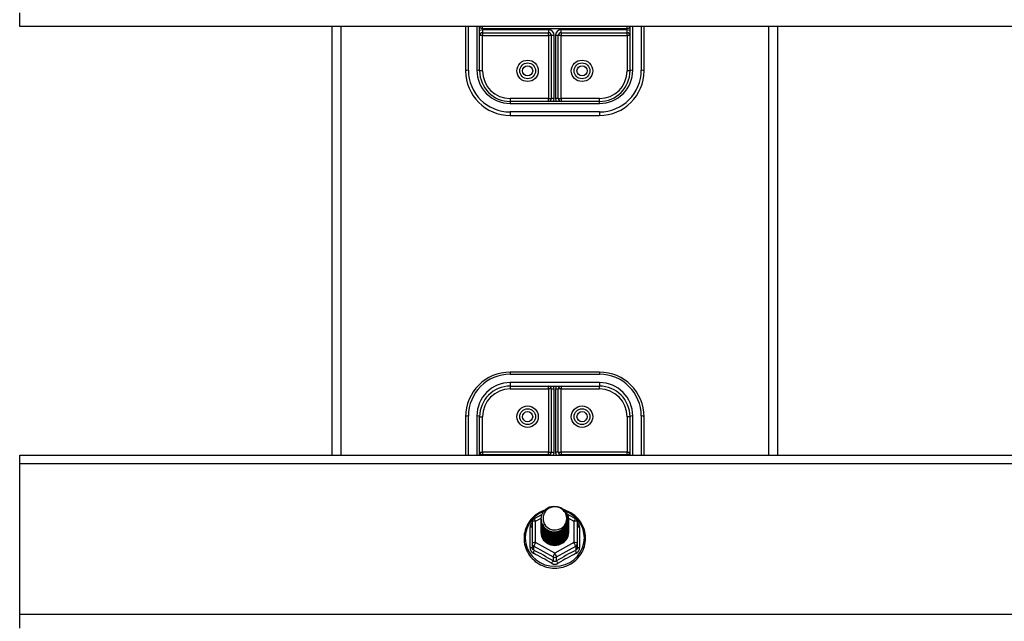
# Model space of a CAD drawing. Header units: inches. Extents: x 56.1 to 140.1, y 37.7 to 64.
# Tile 30 of 102: x 75.6 to 86.6, y 51.3 to 58.1. Entities that reach past the tile are written whole.
import ezdxf

# ---------------------------------------------------------------- set-up
doc = ezdxf.new("R2010")
doc.units = ezdxf.units.IN
doc.header["$MEASUREMENT"] = 0
doc.layers.add('Visible Edges(ANSI)', color=7, linetype='Continuous', lineweight=25)
doc.layers.add('Visible Tangent Edges(ANSI)', color=7, linetype='Continuous', lineweight=25)

msp = doc.modelspace()

# ---------------------------------------------------------------- linework, layer by layer
at = {"layer": 'Visible Edges(ANSI)'}
for p, q in [((75.563, 57.991), (75.563, 58.147)), ((97.197, 57.991), (75.563, 57.991)), ((79.063, 57.991), (79.063, 53.183)), ((80.563, 57.991), (80.563, 57.495)), ((80.72, 57.991), (80.72, 57.981)), ((80.72, 57.495), (80.72, 57.991)), ((82.405, 57.981), (82.405, 57.991)), ((82.405, 57.991), (82.405, 57.495)), ((82.563, 57.495), (82.563, 57.991)), ((84.063, 53.183), (84.063, 57.991)), ((80.752, 57.923), (81.492, 57.923)), ((81.523, 57.892), (81.523, 57.184)), ((81.602, 57.184), (81.602, 57.892)), ((81.634, 57.923), (82.374, 57.923)), ((82.063, 57.152), (81.063, 57.152)), ((81.063, 56.995), (82.063, 56.995)), ((82.063, 54.115), (81.063, 54.115)), ((81.063, 53.957), (82.063, 53.957)), ((81.523, 53.926), (81.523, 53.218)), ((81.602, 53.218), (81.602, 53.926)), ((80.563, 53.615), (80.563, 53.183)), ((80.72, 53.183), (80.72, 53.615)), ((82.405, 53.615), (82.405, 53.183)), ((82.563, 53.183), (82.563, 53.615)), ((75.563, 53.09), (75.563, 53.183)), ((75.563, 53.183), (97.197, 53.183)), ((81.492, 53.186), (80.752, 53.186)), ((82.374, 53.186), (81.634, 53.186)), ((75.563, 51.397), (75.563, 53.09)), ((81.329, 52.468), (81.419, 52.518)), ((81.409, 52.466), (81.409, 52.467)), ((81.409, 52.454), (81.409, 52.454)), ((81.409, 52.441), (81.409, 52.442)), ((81.704, 52.52), (81.797, 52.468)), ((81.716, 52.46), (81.716, 52.46)), ((81.716, 52.447), (81.716, 52.448)), ((81.309, 52.434), (81.309, 52.194)), ((81.409, 52.429), (81.409, 52.429)), ((81.409, 52.416), (81.409, 52.417)), ((81.409, 52.404), (81.409, 52.404)), ((81.409, 52.391), (81.409, 52.391)), ((81.409, 52.379), (81.409, 52.379)), ((81.409, 52.366), (81.409, 52.366)), ((81.409, 52.353), (81.409, 52.354)), ((81.409, 52.341), (81.409, 52.341)), ((81.716, 52.435), (81.716, 52.435)), ((81.716, 52.422), (81.716, 52.423)), ((81.716, 52.41), (81.716, 52.41)), ((81.716, 52.397), (81.716, 52.398)), ((81.716, 52.385), (81.716, 52.385)), ((81.716, 52.372), (81.716, 52.373)), ((81.716, 52.36), (81.716, 52.36)), ((81.716, 52.347), (81.716, 52.348)), ((81.716, 52.335), (81.716, 52.335)), ((81.817, 52.194), (81.817, 52.434)), ((81.409, 52.328), (81.409, 52.329)), ((81.309, 52.194), (81.309, 52.149)), ((81.544, 52.18), (81.543, 52.172)), ((81.817, 52.149), (81.817, 52.194)), ((75.563, 51.241), (75.563, 51.397))]:
    msp.add_line(p, q, dxfattribs=at)
at = {"layer": 'Visible Edges(ANSI)', "flags": 128}
for points in [[(81.451, 52.567), (81.429, 52.559), (81.407, 52.549), (81.387, 52.538), (81.367, 52.526), (81.348, 52.512), (81.33, 52.497), (81.313, 52.481), (81.297, 52.464), (81.283, 52.446), (81.27, 52.427), (81.258, 52.407), (81.248, 52.387), (81.239, 52.365), (81.231, 52.343), (81.225, 52.321), (81.221, 52.299), (81.219, 52.276), (81.218, 52.253), (81.218, 52.23), (81.221, 52.207), (81.224, 52.184), (81.23, 52.162), (81.237, 52.14), (81.245, 52.119), (81.256, 52.098), (81.267, 52.078), (81.28, 52.059), (81.294, 52.04), (81.31, 52.023), (81.326, 52.007), (81.344, 51.992), (81.363, 51.978), (81.382, 51.965), (81.403, 51.954), (81.424, 51.944), (81.446, 51.935), (81.468, 51.928), (81.491, 51.923), (81.515, 51.919), (81.538, 51.917), (81.562, 51.916), (81.585, 51.916), (81.609, 51.919), (81.632, 51.922), (81.655, 51.928), (81.677, 51.935), (81.699, 51.943), (81.72, 51.953), (81.741, 51.964), (81.761, 51.976), (81.78, 51.99), (81.798, 52.005), (81.814, 52.021), (81.83, 52.038), (81.844, 52.057), (81.857, 52.076), (81.869, 52.096), (81.879, 52.116), (81.888, 52.138), (81.895, 52.16), (81.901, 52.182), (81.905, 52.204), (81.907, 52.227), (81.908, 52.25)], [(81.43, 52.393), (81.414, 52.432), (81.409, 52.473), (81.417, 52.514), (81.437, 52.551), (81.467, 52.581), (81.505, 52.602), (81.547, 52.611), (81.591, 52.609), (81.632, 52.595), (81.668, 52.57), (81.695, 52.536), (81.712, 52.497), (81.716, 52.454), (81.708, 52.412), (81.688, 52.374), (81.658, 52.342), (81.621, 52.321), (81.578, 52.31), (81.535, 52.311), (81.493, 52.324), (81.458, 52.348), (81.43, 52.38), (81.414, 52.419), (81.409, 52.46)], [(81.449, 52.368), (81.472, 52.349), (81.498, 52.335), (81.526, 52.326), (81.556, 52.323), (81.586, 52.326), (81.615, 52.334), (81.642, 52.348), (81.665, 52.367), (81.684, 52.389), (81.697, 52.416), (81.705, 52.444), (81.707, 52.473), (81.702, 52.502), (81.692, 52.529), (81.675, 52.554), (81.654, 52.575), (81.629, 52.591), (81.601, 52.601), (81.571, 52.605), (81.541, 52.603), (81.512, 52.595), (81.486, 52.581), (81.464, 52.561), (81.447, 52.538)], [(81.908, 52.25), (81.907, 52.277), (81.904, 52.303), (81.898, 52.328), (81.891, 52.354), (81.882, 52.378), (81.87, 52.402), (81.857, 52.425), (81.842, 52.447), (81.825, 52.468), (81.807, 52.487), (81.787, 52.505), (81.766, 52.521), (81.743, 52.536), (81.72, 52.548), (81.695, 52.559), (81.67, 52.568)], [(81.409, 52.466), (81.409, 52.462), (81.41, 52.457), (81.41, 52.453), (81.41, 52.448), (81.411, 52.444), (81.412, 52.44), (81.413, 52.435), (81.414, 52.431), (81.415, 52.426), (81.416, 52.422), (81.418, 52.418), (81.419, 52.414), (81.421, 52.41), (81.423, 52.406), (81.425, 52.401), (81.427, 52.397), (81.43, 52.394), (81.432, 52.39), (81.434, 52.386), (81.437, 52.382), (81.44, 52.379), (81.443, 52.375), (81.446, 52.372), (81.449, 52.368)], [(81.409, 52.454), (81.411, 52.435), (81.414, 52.416), (81.421, 52.398), (81.43, 52.381), (81.441, 52.365), (81.454, 52.35), (81.469, 52.338), (81.486, 52.327), (81.504, 52.319), (81.523, 52.313), (81.543, 52.309), (81.563, 52.308), (81.583, 52.31), (81.603, 52.314), (81.622, 52.32), (81.64, 52.329), (81.656, 52.34), (81.671, 52.353), (81.685, 52.368), (81.696, 52.385), (81.705, 52.402), (81.711, 52.421), (81.715, 52.44), (81.716, 52.46)], [(81.716, 52.454), (81.716, 52.434), (81.712, 52.414), (81.706, 52.394), (81.698, 52.376), (81.687, 52.359), (81.674, 52.343), (81.658, 52.33), (81.641, 52.318), (81.623, 52.309), (81.603, 52.302), (81.583, 52.298), (81.563, 52.296), (81.542, 52.297), (81.522, 52.301), (81.503, 52.307), (81.484, 52.316), (81.467, 52.327), (81.452, 52.34), (81.439, 52.355), (81.428, 52.372), (81.419, 52.39), (81.413, 52.409), (81.41, 52.428), (81.409, 52.448)], [(81.409, 52.441), (81.411, 52.422), (81.414, 52.403), (81.421, 52.385), (81.43, 52.368), (81.441, 52.352), (81.454, 52.338), (81.469, 52.325), (81.486, 52.315), (81.504, 52.306), (81.523, 52.3), (81.543, 52.297), (81.563, 52.296), (81.583, 52.297), (81.603, 52.301), (81.622, 52.308), (81.64, 52.317), (81.656, 52.328), (81.671, 52.341), (81.685, 52.356), (81.696, 52.372), (81.705, 52.39), (81.711, 52.409), (81.715, 52.428), (81.716, 52.447)], [(81.716, 52.441), (81.716, 52.421), (81.712, 52.401), (81.706, 52.382), (81.698, 52.364), (81.687, 52.346), (81.674, 52.331), (81.658, 52.317), (81.641, 52.306), (81.623, 52.296), (81.603, 52.29), (81.583, 52.285), (81.563, 52.284), (81.542, 52.285), (81.522, 52.289), (81.503, 52.295), (81.484, 52.304), (81.467, 52.315), (81.452, 52.328), (81.439, 52.343), (81.428, 52.359), (81.419, 52.377), (81.413, 52.396), (81.41, 52.415), (81.409, 52.435)], [(81.447, 52.538), (81.446, 52.535), (81.444, 52.533), (81.443, 52.53), (81.442, 52.527), (81.441, 52.525), (81.44, 52.522), (81.439, 52.519), (81.438, 52.517), (81.438, 52.514), (81.437, 52.511), (81.436, 52.509), (81.436, 52.506), (81.435, 52.503), (81.434, 52.5), (81.434, 52.498), (81.434, 52.495), (81.433, 52.492), (81.433, 52.489), (81.433, 52.486), (81.433, 52.484), (81.433, 52.481), (81.433, 52.478), (81.433, 52.475), (81.433, 52.472)], [(81.433, 52.472), (81.433, 52.47), (81.433, 52.467), (81.433, 52.464), (81.433, 52.461), (81.433, 52.458), (81.433, 52.456), (81.433, 52.453), (81.434, 52.45), (81.434, 52.447), (81.435, 52.445), (81.435, 52.442), (81.436, 52.439), (81.436, 52.436), (81.437, 52.434), (81.438, 52.431), (81.439, 52.428), (81.439, 52.425), (81.44, 52.423), (81.441, 52.42), (81.442, 52.418), (81.444, 52.415), (81.445, 52.412), (81.446, 52.41), (81.447, 52.407)], [(81.409, 52.429), (81.411, 52.41), (81.414, 52.391), (81.421, 52.373), (81.43, 52.355), (81.441, 52.34), (81.454, 52.325), (81.469, 52.313), (81.486, 52.302), (81.504, 52.294), (81.523, 52.288), (81.543, 52.284), (81.563, 52.283), (81.583, 52.285), (81.603, 52.289), (81.622, 52.295), (81.64, 52.304), (81.656, 52.315), (81.671, 52.328), (81.685, 52.343), (81.696, 52.36), (81.705, 52.377), (81.711, 52.396), (81.715, 52.415), (81.716, 52.435)], [(81.716, 52.429), (81.716, 52.409), (81.712, 52.389), (81.706, 52.369), (81.698, 52.351), (81.687, 52.334), (81.674, 52.318), (81.658, 52.305), (81.641, 52.293), (81.623, 52.284), (81.603, 52.277), (81.583, 52.273), (81.563, 52.271), (81.542, 52.272), (81.522, 52.276), (81.503, 52.282), (81.484, 52.291), (81.467, 52.302), (81.452, 52.315), (81.439, 52.33), (81.428, 52.347), (81.419, 52.365), (81.413, 52.384), (81.41, 52.403), (81.409, 52.423)], [(81.409, 52.416), (81.411, 52.397), (81.414, 52.378), (81.421, 52.36), (81.43, 52.343), (81.441, 52.327), (81.454, 52.313), (81.469, 52.3), (81.486, 52.29), (81.504, 52.281), (81.523, 52.275), (81.543, 52.272), (81.563, 52.271), (81.583, 52.272), (81.603, 52.276), (81.622, 52.283), (81.64, 52.292), (81.656, 52.303), (81.671, 52.316), (81.685, 52.331), (81.696, 52.347), (81.705, 52.365), (81.711, 52.383), (81.715, 52.403), (81.716, 52.422)], [(81.716, 52.416), (81.716, 52.396), (81.712, 52.376), (81.706, 52.357), (81.698, 52.338), (81.687, 52.321), (81.674, 52.306), (81.658, 52.292), (81.641, 52.281), (81.623, 52.271), (81.603, 52.264), (81.583, 52.26), (81.563, 52.259), (81.542, 52.26), (81.522, 52.263), (81.503, 52.27), (81.484, 52.279), (81.467, 52.29), (81.452, 52.303), (81.439, 52.318), (81.428, 52.334), (81.419, 52.352), (81.413, 52.371), (81.41, 52.39), (81.409, 52.41)], [(81.409, 52.404), (81.411, 52.384), (81.414, 52.366), (81.421, 52.348), (81.43, 52.33), (81.441, 52.315), (81.454, 52.3), (81.469, 52.288), (81.486, 52.277), (81.504, 52.269), (81.523, 52.263), (81.543, 52.259), (81.563, 52.258), (81.583, 52.26), (81.603, 52.264), (81.622, 52.27), (81.64, 52.279), (81.656, 52.29), (81.671, 52.303), (81.685, 52.318), (81.696, 52.335), (81.705, 52.352), (81.711, 52.371), (81.715, 52.39), (81.716, 52.41)], [(81.716, 52.404), (81.716, 52.384), (81.712, 52.364), (81.706, 52.344), (81.698, 52.326), (81.687, 52.309), (81.674, 52.293), (81.658, 52.28), (81.641, 52.268), (81.623, 52.259), (81.603, 52.252), (81.583, 52.248), (81.563, 52.246), (81.542, 52.247), (81.522, 52.251), (81.503, 52.257), (81.484, 52.266), (81.467, 52.277), (81.452, 52.29), (81.439, 52.305), (81.428, 52.322), (81.419, 52.34), (81.413, 52.358), (81.41, 52.378), (81.409, 52.398)], [(81.409, 52.391), (81.411, 52.372), (81.414, 52.353), (81.421, 52.335), (81.43, 52.318), (81.441, 52.302), (81.454, 52.288), (81.469, 52.275), (81.486, 52.265), (81.504, 52.256), (81.523, 52.25), (81.543, 52.247), (81.563, 52.246), (81.583, 52.247), (81.603, 52.251), (81.622, 52.258), (81.64, 52.267), (81.656, 52.278), (81.671, 52.291), (81.685, 52.306), (81.696, 52.322), (81.705, 52.34), (81.711, 52.358), (81.715, 52.378), (81.716, 52.397)], [(81.716, 52.391), (81.716, 52.371), (81.712, 52.351), (81.706, 52.332), (81.698, 52.313), (81.687, 52.296), (81.674, 52.281), (81.658, 52.267), (81.641, 52.256), (81.623, 52.246), (81.603, 52.239), (81.583, 52.235), (81.563, 52.234), (81.542, 52.235), (81.522, 52.238), (81.503, 52.245), (81.484, 52.253), (81.467, 52.265), (81.452, 52.278), (81.439, 52.293), (81.428, 52.309), (81.419, 52.327), (81.413, 52.346), (81.41, 52.365), (81.409, 52.385)], [(81.409, 52.379), (81.411, 52.359), (81.414, 52.341), (81.421, 52.322), (81.43, 52.305), (81.441, 52.289), (81.454, 52.275), (81.469, 52.263), (81.486, 52.252), (81.504, 52.244), (81.523, 52.238), (81.543, 52.234), (81.563, 52.233), (81.583, 52.235), (81.603, 52.239), (81.622, 52.245), (81.64, 52.254), (81.656, 52.265), (81.671, 52.278), (81.685, 52.293), (81.696, 52.309), (81.705, 52.327), (81.711, 52.346), (81.715, 52.365), (81.716, 52.385)], [(81.716, 52.379), (81.716, 52.359), (81.712, 52.339), (81.706, 52.319), (81.698, 52.301), (81.687, 52.284), (81.674, 52.268), (81.658, 52.255), (81.641, 52.243), (81.623, 52.234), (81.603, 52.227), (81.583, 52.223), (81.563, 52.221), (81.542, 52.222), (81.522, 52.226), (81.503, 52.232), (81.484, 52.241), (81.467, 52.252), (81.452, 52.265), (81.439, 52.28), (81.428, 52.297), (81.419, 52.315), (81.413, 52.333), (81.41, 52.353), (81.409, 52.372)], [(81.409, 52.366), (81.411, 52.347), (81.414, 52.328), (81.421, 52.31), (81.43, 52.293), (81.441, 52.277), (81.454, 52.263), (81.469, 52.25), (81.486, 52.239), (81.504, 52.231), (81.523, 52.225), (81.543, 52.222), (81.563, 52.221), (81.583, 52.222), (81.603, 52.226), (81.622, 52.233), (81.64, 52.242), (81.656, 52.253), (81.671, 52.266), (81.685, 52.281), (81.696, 52.297), (81.705, 52.315), (81.711, 52.333), (81.715, 52.353), (81.716, 52.372)], [(81.716, 52.366), (81.716, 52.346), (81.712, 52.326), (81.706, 52.307), (81.698, 52.288), (81.687, 52.271), (81.674, 52.256), (81.658, 52.242), (81.641, 52.23), (81.623, 52.221), (81.603, 52.214), (81.583, 52.21), (81.563, 52.209), (81.542, 52.21), (81.522, 52.213), (81.503, 52.22), (81.484, 52.228), (81.467, 52.239), (81.452, 52.253), (81.439, 52.268), (81.428, 52.284), (81.419, 52.302), (81.413, 52.321), (81.41, 52.34), (81.409, 52.36)], [(81.409, 52.353), (81.411, 52.334), (81.414, 52.316), (81.421, 52.297), (81.43, 52.28), (81.441, 52.264), (81.454, 52.25), (81.469, 52.237), (81.486, 52.227), (81.504, 52.219), (81.523, 52.213), (81.543, 52.209), (81.563, 52.208), (81.583, 52.21), (81.603, 52.214), (81.622, 52.22), (81.64, 52.229), (81.656, 52.24), (81.671, 52.253), (81.685, 52.268), (81.696, 52.284), (81.705, 52.302), (81.711, 52.321), (81.715, 52.34), (81.716, 52.36)], [(81.716, 52.354), (81.716, 52.333), (81.712, 52.314), (81.706, 52.294), (81.698, 52.276), (81.687, 52.259), (81.674, 52.243), (81.658, 52.229), (81.641, 52.218), (81.623, 52.209), (81.603, 52.202), (81.583, 52.198), (81.563, 52.196), (81.542, 52.197), (81.522, 52.201), (81.503, 52.207), (81.484, 52.216), (81.467, 52.227), (81.452, 52.24), (81.439, 52.255), (81.428, 52.272), (81.419, 52.29), (81.413, 52.308), (81.41, 52.328), (81.409, 52.347)], [(81.409, 52.341), (81.411, 52.322), (81.414, 52.303), (81.421, 52.285), (81.43, 52.268), (81.441, 52.252), (81.454, 52.237), (81.469, 52.225), (81.486, 52.214), (81.504, 52.206), (81.523, 52.2), (81.543, 52.197), (81.563, 52.196), (81.583, 52.197), (81.603, 52.201), (81.622, 52.208), (81.64, 52.216), (81.656, 52.228), (81.671, 52.241), (81.685, 52.255), (81.696, 52.272), (81.705, 52.29), (81.711, 52.308), (81.715, 52.328), (81.716, 52.347)], [(81.716, 52.341), (81.716, 52.321), (81.712, 52.301), (81.706, 52.282), (81.698, 52.263), (81.687, 52.246), (81.674, 52.231), (81.658, 52.217), (81.641, 52.205), (81.623, 52.196), (81.603, 52.189), (81.583, 52.185), (81.563, 52.183), (81.542, 52.185), (81.522, 52.188), (81.503, 52.195), (81.484, 52.203), (81.467, 52.214), (81.452, 52.228), (81.439, 52.243), (81.428, 52.259), (81.419, 52.277), (81.413, 52.296), (81.41, 52.315), (81.409, 52.335)], [(81.409, 52.328), (81.411, 52.309), (81.414, 52.29), (81.421, 52.272), (81.43, 52.255), (81.441, 52.239), (81.454, 52.225), (81.469, 52.212), (81.486, 52.202), (81.504, 52.194), (81.523, 52.188), (81.543, 52.184), (81.563, 52.183), (81.583, 52.185), (81.603, 52.189), (81.622, 52.195), (81.64, 52.204), (81.656, 52.215), (81.671, 52.228), (81.685, 52.243), (81.696, 52.259), (81.705, 52.277), (81.711, 52.296), (81.715, 52.315), (81.716, 52.335)], [(81.447, 52.407), (81.447, 52.407), (81.446, 52.406), (81.445, 52.406), (81.444, 52.405), (81.444, 52.404), (81.443, 52.404), (81.442, 52.403), (81.442, 52.403), (81.441, 52.402), (81.44, 52.401), (81.439, 52.401), (81.439, 52.4), (81.438, 52.4), (81.437, 52.399), (81.437, 52.398), (81.436, 52.398), (81.435, 52.397), (81.434, 52.397), (81.434, 52.396), (81.433, 52.395), (81.432, 52.395), (81.432, 52.394), (81.431, 52.394), (81.43, 52.393)], [(81.543, 52.172), (81.535, 52.174), (81.527, 52.176), (81.519, 52.178), (81.511, 52.18), (81.503, 52.183), (81.496, 52.187), (81.488, 52.191), (81.481, 52.195), (81.474, 52.199), (81.468, 52.204), (81.461, 52.21), (81.455, 52.215), (81.45, 52.221), (81.444, 52.227), (81.439, 52.234), (81.434, 52.24), (81.43, 52.247), (81.426, 52.254), (81.423, 52.261), (81.42, 52.269), (81.417, 52.277), (81.415, 52.284), (81.413, 52.292), (81.412, 52.3)], [(81.716, 52.329), (81.716, 52.328), (81.716, 52.328), (81.716, 52.328), (81.716, 52.328), (81.716, 52.328), (81.716, 52.328), (81.716, 52.328), (81.716, 52.328), (81.716, 52.328), (81.716, 52.328), (81.716, 52.328), (81.716, 52.327), (81.716, 52.327), (81.716, 52.327), (81.716, 52.327), (81.716, 52.327), (81.716, 52.327), (81.716, 52.327), (81.716, 52.327), (81.716, 52.327), (81.716, 52.327), (81.716, 52.326), (81.716, 52.326), (81.716, 52.326)]]:
    msp.add_lwpolyline(points, dxfattribs=at)
at = {"layer": 'Visible Edges(ANSI)'}
for centre in [(81.258, 57.495), (81.868, 57.495), (81.258, 53.615), (81.868, 53.615)]:
    msp.add_circle(centre, 0.0886, dxfattribs=at)
for centre, radius, start, end in [((80.752, 57.892), 0.0315, 90, 180), ((81.492, 57.892), 0.0315, 0, 90), ((81.634, 57.892), 0.0315, 90, 180), ((82.374, 57.892), 0.0315, 0, 90), ((81.063, 57.495), 0.5, 180, 270), ((81.063, 57.495), 0.343, 180, 270), ((82.063, 57.495), 0.343, 270, 0), ((82.063, 57.495), 0.5, 270, 0), ((81.492, 57.184), 0.0315, 270, 0), ((81.634, 57.184), 0.0315, 180, 270), ((81.063, 53.615), 0.5, 90, 180), ((82.063, 53.615), 0.5, 0, 90), ((81.063, 53.615), 0.343, 90, 180), ((81.492, 53.926), 0.0315, 0, 90), ((81.634, 53.926), 0.0315, 90, 180), ((82.063, 53.615), 0.343, 0, 90), ((80.752, 53.218), 0.0315, 180, 270), ((81.492, 53.218), 0.0315, 270, 0), ((81.634, 53.218), 0.0315, 180, 270), ((82.374, 53.218), 0.0315, 270, 0), ((81.348, 52.434), 0.0394, 119.1745, 180), ((81.777, 52.434), 0.0394, 0, 60.8255)]:
    msp.add_arc(centre, radius, start, end, dxfattribs=at)
for centre, major_axis, start_param, end_param in [((81.563, 52.473), (0.134, 0), 3.671471, 8.899926), ((81.563, 52.324), (-0.158, 0), 6.031816, 9.674875), ((81.563, 52.468), (0.154, 0), 3.669461, 3.875388)]:
    msp.add_ellipse(centre, major_axis=major_axis, ratio=0.966998, start_param=start_param, end_param=end_param, dxfattribs=at)
at = {"layer": 'Visible Tangent Edges(ANSI)'}
for p, q in [((79.162, 57.991), (79.162, 53.183)), ((80.594, 57.503), (80.594, 57.991)), ((80.689, 57.991), (80.689, 57.503)), ((80.752, 57.971), (80.752, 57.991)), ((80.752, 57.971), (82.374, 57.971)), ((82.374, 57.971), (82.374, 57.991)), ((82.437, 57.503), (82.437, 57.991)), ((82.531, 57.991), (82.531, 57.503)), ((83.964, 53.183), (83.964, 57.991)), ((80.752, 57.892), (80.72, 57.892)), ((81.492, 57.955), (80.752, 57.955)), ((80.752, 57.955), (80.752, 57.923)), ((80.752, 57.923), (80.752, 57.892)), ((80.752, 57.892), (81.492, 57.892)), ((80.752, 57.495), (80.752, 57.892)), ((81.492, 57.955), (81.492, 57.923)), ((81.492, 57.892), (81.492, 57.923)), ((81.492, 57.892), (81.492, 57.184)), ((81.523, 57.892), (81.492, 57.892)), ((81.555, 57.892), (81.523, 57.892)), ((81.555, 57.184), (81.555, 57.892)), ((81.602, 57.892), (81.571, 57.892)), ((81.571, 57.892), (81.571, 57.184)), ((81.634, 57.892), (81.602, 57.892)), ((81.634, 57.923), (81.634, 57.955)), ((82.374, 57.955), (81.634, 57.955)), ((81.634, 57.923), (81.634, 57.892)), ((81.634, 57.892), (82.374, 57.892)), ((81.634, 57.184), (81.634, 57.892)), ((82.374, 57.923), (82.374, 57.955)), ((82.374, 57.892), (82.374, 57.923)), ((82.374, 57.892), (82.374, 57.495)), ((82.405, 57.892), (82.374, 57.892)), ((80.752, 57.495), (80.72, 57.495)), ((82.405, 57.495), (82.374, 57.495)), ((81.492, 57.184), (81.063, 57.184)), ((81.063, 57.184), (81.063, 57.152)), ((81.063, 57.152), (81.063, 57.129)), ((81.063, 57.129), (82.063, 57.129)), ((81.492, 57.152), (81.492, 57.184)), ((81.492, 57.184), (81.523, 57.184)), ((81.555, 57.184), (81.523, 57.184)), ((81.602, 57.184), (81.571, 57.184)), ((81.602, 57.184), (81.634, 57.184)), ((82.063, 57.184), (81.634, 57.184)), ((81.634, 57.184), (81.634, 57.152)), ((82.063, 57.152), (82.063, 57.184)), ((82.063, 57.129), (82.063, 57.152)), ((82.063, 57.034), (81.063, 57.034)), ((81.063, 57.034), (81.063, 56.995)), ((82.063, 57.034), (82.063, 56.995)), ((81.063, 54.115), (81.063, 54.091)), ((82.063, 54.115), (82.063, 54.091)), ((81.063, 54.091), (82.063, 54.091)), ((82.063, 53.997), (81.063, 53.997)), ((81.063, 53.997), (81.063, 53.957)), ((82.063, 53.997), (82.063, 53.957)), ((81.063, 53.957), (81.063, 53.926)), ((81.063, 53.926), (81.492, 53.926)), ((81.492, 53.926), (81.492, 53.957)), ((81.492, 53.926), (81.492, 53.218)), ((81.523, 53.926), (81.492, 53.926)), ((81.523, 53.926), (81.555, 53.926)), ((81.555, 53.218), (81.555, 53.926)), ((81.571, 53.926), (81.571, 53.218)), ((81.571, 53.926), (81.602, 53.926)), ((81.634, 53.926), (81.602, 53.926)), ((81.634, 53.957), (81.634, 53.926)), ((81.634, 53.926), (82.063, 53.926)), ((81.634, 53.218), (81.634, 53.926)), ((82.063, 53.926), (82.063, 53.957)), ((80.594, 53.183), (80.594, 53.623)), ((80.689, 53.623), (80.689, 53.183)), ((80.72, 53.615), (80.752, 53.615)), ((80.752, 53.218), (80.752, 53.615)), ((82.374, 53.615), (82.374, 53.218)), ((82.405, 53.615), (82.374, 53.615)), ((82.437, 53.183), (82.437, 53.623)), ((82.531, 53.623), (82.531, 53.183)), ((80.72, 53.218), (80.752, 53.218)), ((81.492, 53.218), (80.752, 53.218)), ((80.752, 53.218), (80.752, 53.186)), ((81.492, 53.186), (81.492, 53.218)), ((81.492, 53.218), (81.523, 53.218)), ((81.523, 53.218), (81.555, 53.218)), ((81.602, 53.218), (81.571, 53.218)), ((81.602, 53.218), (81.634, 53.218)), ((82.374, 53.218), (81.634, 53.218)), ((81.634, 53.218), (81.634, 53.186)), ((82.374, 53.218), (82.405, 53.218)), ((82.374, 53.186), (82.374, 53.218)), ((80.752, 53.186), (80.752, 53.183)), ((81.492, 53.186), (81.492, 53.183)), ((81.634, 53.186), (81.634, 53.183)), ((82.374, 53.186), (82.374, 53.183)), ((75.563, 53.09), (97.197, 53.09)), ((81.348, 52.444), (81.41, 52.478)), ((81.348, 52.204), (81.348, 52.444)), ((81.715, 52.478), (81.777, 52.444)), ((81.777, 52.444), (81.777, 52.204)), ((81.285, 52.146), (81.285, 52.373)), ((81.841, 52.373), (81.841, 52.146)), ((81.329, 52.161), (81.543, 52.041)), ((81.329, 52.116), (81.329, 52.161)), ((81.563, 52.084), (81.348, 52.204)), ((81.777, 52.204), (81.563, 52.084)), ((81.582, 52.041), (81.797, 52.161)), ((81.797, 52.161), (81.797, 52.116)), ((81.543, 52.041), (81.543, 51.996)), ((81.582, 51.996), (81.582, 52.041)), ((97.197, 51.397), (75.563, 51.397))]:
    msp.add_line(p, q, dxfattribs=at)
at = {"layer": 'Visible Tangent Edges(ANSI)', "flags": 128}
for points in [[(80.72, 57.991), (80.72, 57.99), (80.72, 57.99), (80.72, 57.989), (80.72, 57.989), (80.72, 57.989), (80.72, 57.988), (80.72, 57.988), (80.72, 57.987), (80.72, 57.987), (80.72, 57.986), (80.72, 57.986), (80.72, 57.986), (80.72, 57.985), (80.72, 57.985), (80.72, 57.984), (80.72, 57.984), (80.72, 57.984), (80.72, 57.983), (80.72, 57.983), (80.72, 57.982), (80.72, 57.982), (80.72, 57.982), (80.72, 57.981), (80.72, 57.981)], [(82.405, 57.981), (82.405, 57.981), (82.405, 57.982), (82.405, 57.982), (82.405, 57.982), (82.405, 57.983), (82.405, 57.983), (82.405, 57.984), (82.405, 57.984), (82.405, 57.984), (82.405, 57.985), (82.405, 57.985), (82.405, 57.986), (82.405, 57.986), (82.405, 57.986), (82.405, 57.987), (82.405, 57.987), (82.405, 57.988), (82.405, 57.988), (82.405, 57.989), (82.405, 57.989), (82.405, 57.989), (82.405, 57.99), (82.405, 57.99), (82.405, 57.991)], [(81.309, 52.426), (81.307, 52.424), (81.305, 52.422), (81.303, 52.421), (81.302, 52.419), (81.3, 52.417), (81.299, 52.415), (81.297, 52.413), (81.296, 52.41), (81.294, 52.408), (81.293, 52.406), (81.292, 52.404), (81.291, 52.402), (81.29, 52.399), (81.289, 52.397), (81.288, 52.395), (81.287, 52.392), (81.287, 52.39), (81.286, 52.388), (81.286, 52.385), (81.285, 52.383), (81.285, 52.381), (81.285, 52.378), (81.285, 52.376), (81.285, 52.373)], [(81.841, 52.373), (81.841, 52.376), (81.841, 52.378), (81.841, 52.381), (81.84, 52.383), (81.84, 52.385), (81.839, 52.388), (81.839, 52.39), (81.838, 52.392), (81.837, 52.395), (81.837, 52.397), (81.836, 52.399), (81.835, 52.402), (81.834, 52.404), (81.832, 52.406), (81.831, 52.408), (81.83, 52.41), (81.828, 52.413), (81.827, 52.415), (81.825, 52.417), (81.824, 52.419), (81.822, 52.421), (81.82, 52.422), (81.819, 52.424), (81.817, 52.426)], [(81.285, 52.146), (81.285, 52.143), (81.285, 52.14), (81.285, 52.136), (81.286, 52.133), (81.286, 52.13), (81.287, 52.127), (81.288, 52.124), (81.289, 52.121), (81.29, 52.118), (81.292, 52.115), (81.293, 52.112), (81.295, 52.109), (81.296, 52.106), (81.298, 52.104), (81.3, 52.101), (81.302, 52.099), (81.304, 52.097), (81.307, 52.094), (81.309, 52.092), (81.311, 52.09), (81.314, 52.088), (81.317, 52.087), (81.319, 52.085), (81.322, 52.084)], [(81.329, 52.116), (81.327, 52.117), (81.326, 52.118), (81.324, 52.119), (81.323, 52.119), (81.322, 52.12), (81.32, 52.121), (81.319, 52.123), (81.318, 52.124), (81.317, 52.125), (81.316, 52.126), (81.315, 52.128), (81.314, 52.129), (81.313, 52.131), (81.313, 52.132), (81.312, 52.134), (81.311, 52.135), (81.311, 52.137), (81.31, 52.139), (81.31, 52.14), (81.309, 52.142), (81.309, 52.144), (81.309, 52.146), (81.309, 52.147), (81.309, 52.149)], [(81.817, 52.149), (81.817, 52.147), (81.817, 52.146), (81.816, 52.144), (81.816, 52.142), (81.816, 52.14), (81.815, 52.139), (81.815, 52.137), (81.814, 52.135), (81.814, 52.134), (81.813, 52.132), (81.812, 52.131), (81.811, 52.129), (81.811, 52.128), (81.81, 52.126), (81.809, 52.125), (81.807, 52.124), (81.806, 52.123), (81.805, 52.121), (81.804, 52.12), (81.803, 52.119), (81.801, 52.119), (81.8, 52.118), (81.798, 52.117), (81.797, 52.116)], [(81.804, 52.084), (81.806, 52.085), (81.809, 52.087), (81.812, 52.088), (81.814, 52.09), (81.817, 52.092), (81.819, 52.094), (81.821, 52.097), (81.823, 52.099), (81.825, 52.101), (81.827, 52.104), (81.829, 52.106), (81.831, 52.109), (81.833, 52.112), (81.834, 52.115), (81.835, 52.118), (81.836, 52.121), (81.838, 52.124), (81.838, 52.127), (81.839, 52.13), (81.84, 52.133), (81.84, 52.136), (81.841, 52.14), (81.841, 52.143), (81.841, 52.146)], [(81.525, 51.97), (81.528, 51.968), (81.531, 51.967), (81.534, 51.966), (81.537, 51.964), (81.54, 51.963), (81.543, 51.962), (81.547, 51.961), (81.55, 51.961), (81.553, 51.96), (81.556, 51.96), (81.56, 51.96), (81.563, 51.959), (81.566, 51.96), (81.569, 51.96), (81.573, 51.96), (81.576, 51.961), (81.579, 51.961), (81.582, 51.962), (81.585, 51.963), (81.588, 51.964), (81.591, 51.966), (81.594, 51.967), (81.597, 51.968), (81.6, 51.97)], [(81.582, 51.996), (81.581, 51.995), (81.579, 51.995), (81.578, 51.994), (81.576, 51.993), (81.575, 51.992), (81.573, 51.992), (81.571, 51.991), (81.57, 51.991), (81.568, 51.991), (81.566, 51.991), (81.565, 51.99), (81.563, 51.99), (81.561, 51.99), (81.559, 51.991), (81.558, 51.991), (81.556, 51.991), (81.554, 51.991), (81.553, 51.992), (81.551, 51.992), (81.549, 51.993), (81.548, 51.994), (81.546, 51.995), (81.545, 51.995), (81.543, 51.996)]]:
    msp.add_lwpolyline(points, dxfattribs=at)
at = {"layer": 'Visible Tangent Edges(ANSI)'}
for centre, radius in [((81.258, 57.495), 0.12), ((81.258, 57.495), 0.0571), ((81.868, 57.495), 0.12), ((81.868, 57.495), 0.0571), ((81.258, 53.615), 0.12), ((81.258, 53.615), 0.0571), ((81.868, 53.615), 0.12), ((81.868, 53.615), 0.0571)]:
    msp.add_circle(centre, radius, dxfattribs=at)
for centre, radius, start, end in [((80.752, 58.034), 0.063, 240, 270), ((82.374, 58.034), 0.063, 270, 300), ((80.752, 57.892), 0.063, 90, 120), ((81.492, 57.892), 0.063, 0, 90), ((81.634, 57.892), 0.063, 90, 180), ((82.374, 57.892), 0.063, 60, 90), ((81.063, 57.503), 0.469, 180, 270), ((81.063, 57.503), 0.374, 180, 270), ((81.063, 57.495), 0.311, 180, 270), ((82.063, 57.503), 0.469, 270, 0), ((82.063, 57.503), 0.374, 270, 0), ((82.063, 57.495), 0.311, 270, 0), ((81.492, 57.184), 0.063, 330, 0), ((81.634, 57.184), 0.063, 180, 210), ((81.063, 53.623), 0.469, 90, 180), ((81.063, 53.623), 0.374, 90, 180), ((82.063, 53.623), 0.469, 0, 90), ((82.063, 53.623), 0.374, 0, 90), ((81.063, 53.615), 0.311, 90, 180), ((81.492, 53.926), 0.063, 0, 30), ((81.634, 53.926), 0.063, 150, 180), ((82.063, 53.615), 0.311, 0, 90), ((81.492, 53.218), 0.063, 326.3141, 0), ((81.634, 53.218), 0.063, 180, 213.6859)]:
    msp.add_arc(centre, radius, start, end, dxfattribs=at)
for centre, major_axis, ratio, start_param, end_param in [((80.594, 57.495), (-0.0315, 0), 0.254784, 4.712389, 6.283185), ((80.689, 57.495), (0.0315, 0), 0.254784, 0, 1.570796), ((82.437, 57.495), (-0.0315, 0), 0.254784, 4.712389, 6.283185), ((82.531, 57.495), (0.0315, 0), 0.254784, 0, 1.570796), ((80.594, 53.615), (-0.0315, 0), 0.254784, 4.712389, 6.283185), ((80.689, 53.615), (0.0315, 0), 0.254784, 0, 1.570796), ((82.437, 53.615), (-0.0315, 0), 0.254784, 4.712389, 6.283185), ((82.531, 53.615), (0.0315, 0), 0.254784, 0, 1.570796), ((81.563, 52.256), (0.331, 0), 0.966998, 1.955468, 7.482801), ((81.348, 52.434), (-0.0394, 0), 0.254784, 4.712389, 6.283185), ((81.348, 52.434), (-0.0192, 0.0344), 0.127392, 4.936728, 6.283185), ((81.777, 52.434), (0.0192, 0.0344), 0.127392, 0, 1.346458), ((81.777, 52.434), (0.0394, 0), 0.254784, 0, 1.570796), ((81.269, 52.389), (0.0394, 0), 0.420933, 5.107073, 6.283185), ((81.856, 52.389), (-0.0394, 0), 0.420933, 0, 1.176113), ((81.269, 52.149), (0.0394, 0), 0.080687, 5.107073, 6.283185), ((81.348, 52.194), (-0.0394, 0), 0.254784, 4.712389, 6.283185), ((81.348, 52.194), (-0.0394, 0), 0.966998, 0, 1.047198), ((81.309, 52.083), (0.0178, 0.0351), 0.295528, 4.874003, 6.050115), ((81.348, 52.194), (-0.0192, -0.0344), 0.127392, 4.48805, 6.058847), ((81.436, 51.88), (-0.605, 0.361), 0.220649, 4.666525, 5.020223), ((81.69, 51.88), (-0.605, -0.361), 0.220649, 4.404555, 4.758253), ((81.777, 52.194), (0.0394, 0), 0.254784, 0, 1.570796), ((81.777, 52.194), (0.0192, -0.0344), 0.127392, 0.224339, 1.795135), ((81.817, 52.083), (-0.0178, 0.0351), 0.295528, 0.23307, 1.409183), ((81.777, 52.194), (0.0394, 0), 0.966998, 5.235988, 6.283185), ((81.856, 52.149), (-0.0394, 0), 0.080687, 0, 1.176113), ((81.424, 51.859), (0.573, -0.342), 0.220649, 1.524932, 1.878631), ((81.563, 52.074), (-0.0192, -0.0344), 0.127392, 4.48805, 6.058847), ((81.563, 52.074), (0.0394, 0), 0.966998, 4.18879, 5.235988), ((81.563, 52.074), (0.0192, -0.0344), 0.127392, 0.224339, 1.795135), ((81.702, 51.859), (0.573, 0.342), 0.220649, 1.262962, 1.61666), ((81.523, 51.963), (0.0205, 0.0336), 0.044718, 0.222707, 1.398819), ((81.602, 51.963), (-0.0205, 0.0336), 0.044718, 4.884366, 6.060479)]:
    msp.add_ellipse(centre, major_axis=major_axis, ratio=ratio, start_param=start_param, end_param=end_param, dxfattribs=at)

doc.saveas('drawing.dxf')
